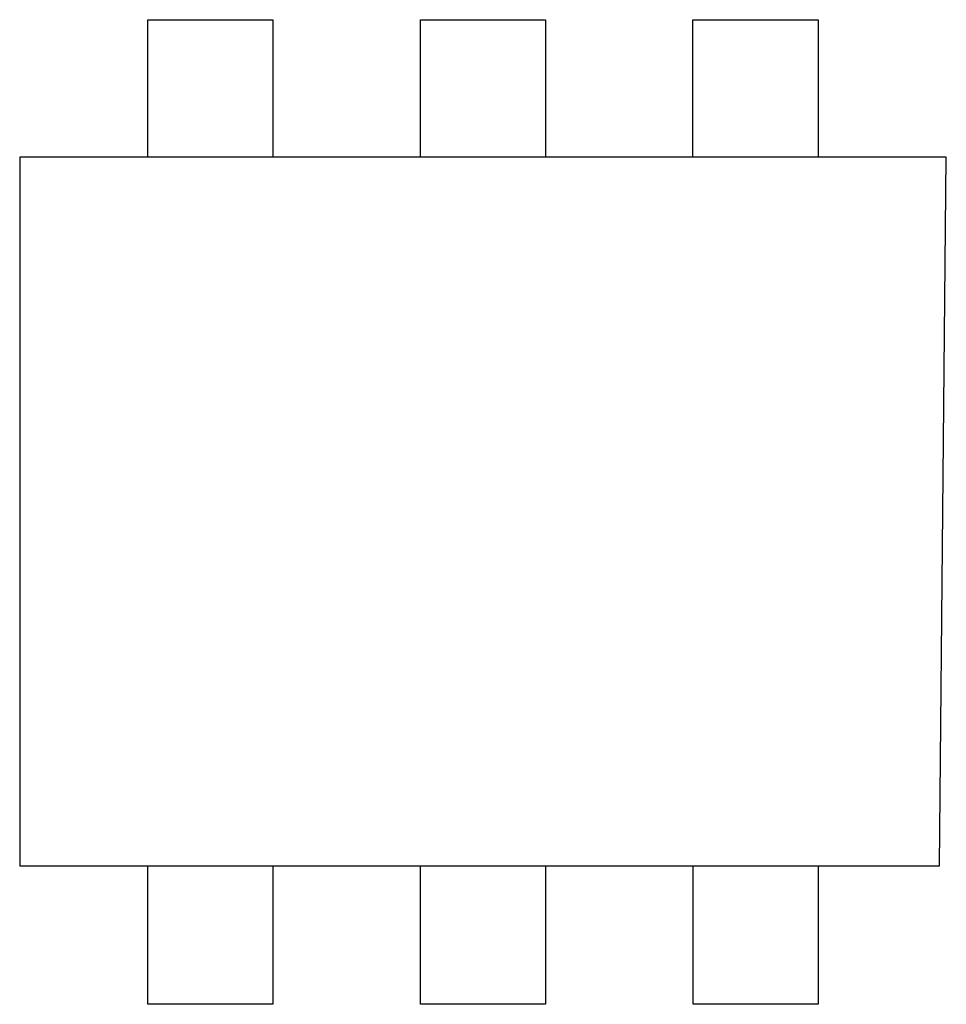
# Model space of a CAD drawing. Header units: inches. Extents: x -39 to 106, y -45 to 75.
# Tile 90 of 222: x 5.38 to 7.08, y -14.14 to -12.33. Entities that reach past the tile are written whole.
import ezdxf

# ---------------------------------------------------------------- set-up
doc = ezdxf.new("R2010")
doc.units = ezdxf.units.IN
doc.header["$LTSCALE"] = 1.21
doc.header["$MEASUREMENT"] = 0
doc.layers.get('0').update_dxf_attribs({"linetype": 'CONTINUOUS'})

msp = doc.modelspace()

# ---------------------------------------------------------------- linework, layer by layer
at = {"color": 7, "linetype": 'Continuous'}
for p, q in [((5.6133, -12.3295), (5.8427, -12.3295)), ((5.6133, -12.5815), (5.6133, -12.3295)), ((5.8427, -12.3295), (5.8427, -12.5815)), ((6.1133, -12.3295), (6.3427, -12.3295)), ((6.1133, -12.5815), (6.1133, -12.3295)), ((6.3427, -12.3295), (6.3427, -12.5815)), ((6.6133, -12.3295), (6.8427, -12.3295)), ((6.6133, -12.5815), (6.6133, -12.3295)), ((6.8427, -12.3295), (6.8427, -12.5815)), ((7.0781, -12.5815), (5.3781, -12.5815)), ((5.3781, -12.5815), (5.3781, -13.8815)), ((7.0657, -13.8815), (7.0781, -12.5815)), ((5.3781, -13.8815), (7.0657, -13.8815)), ((5.6134, -14.1358), (5.6134, -13.8815)), ((5.8428, -13.8815), (5.8428, -14.1358)), ((6.1134, -14.1358), (6.1134, -13.8815)), ((6.3428, -13.8815), (6.3428, -14.1358)), ((6.6134, -14.1358), (6.6134, -13.8815)), ((6.8428, -13.8815), (6.8428, -14.1358)), ((5.8428, -14.1358), (5.6134, -14.1358)), ((6.3428, -14.1358), (6.1134, -14.1358)), ((6.8428, -14.1358), (6.6134, -14.1358))]:
    msp.add_line(p, q, dxfattribs=at)

doc.saveas('drawing.dxf')
